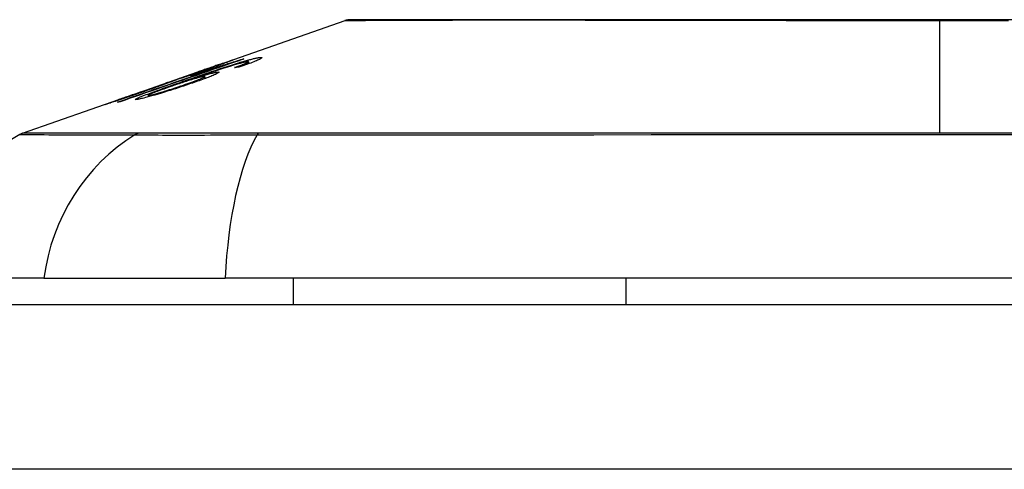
# Model space of a CAD drawing. Header units: inches. Extents: x 17 to 386, y 34 to 183.
# Tile 38 of 139: x 83.897 to 84.488, y 182.51 to 182.78. Entities that reach past the tile are written whole.
import ezdxf

# ---------------------------------------------------------------- set-up
doc = ezdxf.new("R2010")
doc.units = ezdxf.units.IN
doc.header["$MEASUREMENT"] = 0
doc.layers.add('Visible Edges(ANSI)', color=7, linetype='Continuous', lineweight=25)
doc.layers.add('Visible Tangent Edges(ANSI)', color=7, linetype='Continuous', lineweight=25)

msp = doc.modelspace()

# ---------------------------------------------------------------- linework, layer by layer
at = {"layer": 'Visible Edges(ANSI)'}
for p, q in [((84.01401, 182.75209), (84.09221, 182.77946)), ((84.03056, 182.75629), (84.03056, 182.75602)), ((84.03436, 182.75469), (84.03436, 182.75344)), ((83.9687, 182.73624), (84.00382, 182.74853)), ((83.99969, 182.7463), (84.00848, 182.74938)), ((84.00424, 182.74867), (84.00424, 182.74866)), ((84.00848, 182.74938), (84.00848, 182.74896)), ((84.01361, 182.75054), (84.01361, 182.75017)), ((84.01719, 182.7531), (84.01719, 182.75282)), ((84.03258, 182.75368), (84.03258, 182.7528)), ((83.98477, 182.74181), (83.99287, 182.74463)), ((83.99281, 182.74461), (83.99281, 182.74438)), ((84.00111, 182.74454), (84.00111, 182.74418)), ((84.00805, 182.74572), (84.00805, 182.74451)), ((83.98612, 182.74222), (83.98612, 182.74194)), ((83.89867, 182.71173), (83.96051, 182.73337)), ((83.95584, 182.73164), (83.95584, 182.73142)), ((83.96828, 182.73609), (83.96828, 182.73608)), ((83.97408, 182.7345), (83.97408, 182.73358)), ((83.91154, 182.62482), (83.83878, 182.62482)), ((83.91154, 182.62482), (84.02033, 182.62482)), ((84.8777, 182.62482), (84.02033, 182.62482)), ((84.06122, 182.60907), (84.06122, 182.62482)), ((84.26093, 182.60907), (84.26093, 182.62482)), ((16.99502, 182.60907), (88.60002, 182.60907))]:
    msp.add_line(p, q, dxfattribs=at)
at = {"layer": 'Visible Edges(ANSI)', "flags": 128}
for points in [[(84.50152, 182.77975), (84.48421, 182.77974), (84.46683, 182.77974), (84.44946, 182.77974), (84.43208, 182.77974), (84.41467, 182.77974), (84.39731, 182.77975), (84.38005, 182.77976), (84.36295, 182.77977), (84.34609, 182.77978), (84.32951, 182.7798), (84.31328, 182.77981), (84.29737, 182.77983), (84.28176, 182.77984), (84.26652, 182.77986), (84.25171, 182.77988), (84.23737, 182.77989), (84.22357, 182.77991), (84.21035, 182.77992), (84.19775, 182.77993), (84.18577, 182.77992), (84.17442, 182.77991), (84.16373, 182.77989), (84.15374, 182.77988), (84.14442, 182.77986), (84.13581, 182.77984), (84.12794, 182.77983), (84.12085, 182.77981), (84.11456, 182.7798), (84.10909, 182.77978), (84.10446, 182.77977), (84.10065, 182.77976), (84.09768, 182.77975), (84.09554, 182.77974), (84.09425, 182.77974), (84.09382, 182.77974)], [(84.03152, 182.75636), (84.02844, 182.75529), (84.02536, 182.75423), (84.02227, 182.75316), (84.01918, 182.75209), (84.01608, 182.75102), (84.01297, 182.74995), (84.00987, 182.74887), (84.00676, 182.7478), (84.00364, 182.74672), (84.00053, 182.74564), (83.99742, 182.74456), (83.9943, 182.74349), (83.99119, 182.74241), (83.98808, 182.74133), (83.98497, 182.74025), (83.98187, 182.73918), (83.97877, 182.73811), (83.97567, 182.73703), (83.97258, 182.73596), (83.96949, 182.73489), (83.96642, 182.73383), (83.96335, 182.73276), (83.96028, 182.7317), (83.95723, 182.73064)], [(84.00424, 182.74867), (84.00594, 182.74927), (84.00762, 182.74986), (84.00929, 182.75044), (84.01091, 182.75101), (84.0125, 182.75157), (84.01404, 182.75211), (84.01547, 182.75261), (84.01673, 182.75304), (84.01781, 182.75342), (84.01875, 182.75375), (84.01955, 182.75403), (84.02027, 182.75428), (84.02094, 182.75451), (84.02156, 182.75472), (84.02213, 182.75491), (84.02264, 182.75509), (84.02309, 182.75524), (84.02348, 182.75537), (84.02382, 182.75548), (84.0241, 182.75557), (84.02432, 182.75564), (84.0245, 182.75569), (84.02463, 182.75572), (84.0247, 182.75573)], [(84.0247, 182.75573), (84.02473, 182.75573), (84.02466, 182.75568), (84.02448, 182.7556), (84.0242, 182.75548), (84.02381, 182.75532), (84.02332, 182.75512), (84.02272, 182.75489), (84.02204, 182.75462), (84.02126, 182.75433), (84.02038, 182.754), (84.01941, 182.75363), (84.01836, 182.75325), (84.0173, 182.75286), (84.01623, 182.75247), (84.01519, 182.75209), (84.01418, 182.75173), (84.01323, 182.75139), (84.01228, 182.75105), (84.01132, 182.75071), (84.01035, 182.75037), (84.00936, 182.75002), (84.00835, 182.74966), (84.00734, 182.74931), (84.00631, 182.74895)], [(84.00848, 182.74938), (84.00951, 182.74969), (84.01054, 182.75), (84.01157, 182.75032), (84.01259, 182.75063), (84.0136, 182.75094), (84.0146, 182.75125), (84.01559, 182.75156), (84.01657, 182.75186), (84.01752, 182.75216), (84.01846, 182.75245), (84.01937, 182.75273), (84.02026, 182.75301), (84.02113, 182.75328), (84.02196, 182.75354), (84.02277, 182.7538), (84.02358, 182.75405), (84.0244, 182.75431), (84.02525, 182.75458), (84.0261, 182.75485), (84.02697, 182.75513), (84.02786, 182.75542), (84.02875, 182.7557), (84.02965, 182.75599), (84.03056, 182.75629)], [(84.02779, 182.75385), (84.02859, 182.7541), (84.02938, 182.75434), (84.03016, 182.75457), (84.03092, 182.75479), (84.03166, 182.75501), (84.03239, 182.75522), (84.0331, 182.75542), (84.03379, 182.75562), (84.03445, 182.7558), (84.03509, 182.75597), (84.0357, 182.75613), (84.03629, 182.75628), (84.03686, 182.75642), (84.0374, 182.75655), (84.03791, 182.75667), (84.03839, 182.75678), (84.03884, 182.75688), (84.03926, 182.75696), (84.03966, 182.75704), (84.04002, 182.7571), (84.04036, 182.75716), (84.04068, 182.7572), (84.04097, 182.75723), (84.04123, 182.75726)], [(84.04123, 182.75726), (84.04157, 182.75728), (84.04186, 182.75728), (84.04207, 182.75726), (84.04222, 182.75721), (84.04228, 182.75713), (84.04226, 182.75703), (84.04216, 182.7569), (84.04197, 182.75675), (84.04169, 182.75656), (84.04133, 182.75635), (84.04088, 182.75612), (84.04034, 182.75586), (84.03973, 182.75558), (84.03905, 182.75529), (84.03829, 182.75497), (84.03747, 182.75464), (84.03658, 182.75429), (84.03564, 182.75392), (84.03465, 182.75355), (84.03361, 182.75317), (84.03254, 182.75278), (84.03144, 182.75239), (84.0303, 182.75198), (84.02914, 182.75158)], [(84.03382, 182.75476), (84.03372, 182.75475), (84.03361, 182.75474), (84.0335, 182.75472), (84.03338, 182.75471), (84.03324, 182.75468), (84.03311, 182.75466), (84.03296, 182.75463), (84.03281, 182.7546), (84.03264, 182.75457), (84.03247, 182.75453), (84.03229, 182.7545), (84.03211, 182.75445), (84.03191, 182.75441), (84.03171, 182.75436), (84.0315, 182.75431), (84.03129, 182.75426), (84.03107, 182.7542), (84.03084, 182.75414), (84.0306, 182.75408), (84.03036, 182.75402), (84.03011, 182.75395), (84.02986, 182.75388), (84.0296, 182.75381), (84.02933, 182.75373)], [(84.03056, 182.75629), (84.0306, 182.75629), (84.03064, 182.7563), (84.03068, 182.7563), (84.03072, 182.7563), (84.03076, 182.75631), (84.0308, 182.75631), (84.03084, 182.75631), (84.03088, 182.75631), (84.03092, 182.75632), (84.03096, 182.75632), (84.031, 182.75632), (84.03104, 182.75633), (84.03108, 182.75633), (84.03112, 182.75633), (84.03116, 182.75633), (84.0312, 182.75634), (84.03124, 182.75634), (84.03128, 182.75634), (84.03132, 182.75634), (84.03136, 182.75635), (84.0314, 182.75635), (84.03144, 182.75635), (84.03148, 182.75635), (84.03152, 182.75636)], [(84.03258, 182.75368), (84.03279, 182.75378), (84.03299, 182.75387), (84.03318, 182.75396), (84.03336, 182.75404), (84.03352, 182.75412), (84.03367, 182.7542), (84.03381, 182.75427), (84.03393, 182.75433), (84.03403, 182.7544), (84.03413, 182.75446), (84.0342, 182.75451), (84.03426, 182.75456), (84.03431, 182.7546), (84.03434, 182.75464), (84.03436, 182.75467), (84.03436, 182.7547), (84.03434, 182.75473), (84.03431, 182.75475), (84.03426, 182.75476), (84.0342, 182.75477), (84.03413, 182.75478), (84.03404, 182.75478), (84.03394, 182.75477), (84.03382, 182.75476)], [(83.95574, 182.73043), (83.95813, 182.73126), (83.96053, 182.73209), (83.96293, 182.73293), (83.96534, 182.73376), (83.96774, 182.7346), (83.97015, 182.73544), (83.97257, 182.73628), (83.97498, 182.73712), (83.9774, 182.73796), (83.97981, 182.7388), (83.98223, 182.73964), (83.98465, 182.74048), (83.98707, 182.74132), (83.98949, 182.74216), (83.99191, 182.743), (83.99432, 182.74384), (83.99674, 182.74468), (83.99916, 182.74552), (84.00157, 182.74636), (84.00399, 182.7472), (84.0064, 182.74804), (84.0088, 182.74887), (84.01121, 182.74971), (84.01361, 182.75054)], [(84.00631, 182.74895), (84.00562, 182.74871), (84.00493, 182.74847), (84.00424, 182.74823), (84.00356, 182.748), (84.00287, 182.74776), (84.00219, 182.74753), (84.00152, 182.7473), (84.00086, 182.74707), (84.0002, 182.74685), (83.99955, 182.74663), (83.99889, 182.7464), (83.99822, 182.74617), (83.99752, 182.74594), (83.99681, 182.7457), (83.99609, 182.74546), (83.99536, 182.74522), (83.99465, 182.74498), (83.99396, 182.74475), (83.99331, 182.74454), (83.99271, 182.74434), (83.99214, 182.74416), (83.9916, 182.74398), (83.9911, 182.74382), (83.99064, 182.74367)], [(83.99282, 182.74461), (83.99332, 182.74475), (83.99448, 182.74511), (83.9962, 182.74568), (83.9976, 182.74614), (83.99813, 182.74632), (83.99848, 182.74644), (83.99884, 182.74656), (83.99922, 182.74669), (83.9996, 182.74681), (83.99999, 182.74695), (84.00039, 182.74708), (84.00079, 182.74722), (84.00121, 182.74737), (84.00164, 182.74751), (84.00207, 182.74766), (84.0025, 182.74781), (84.00294, 182.74796), (84.00338, 182.74811), (84.00382, 182.74826), (84.00426, 182.74842), (84.0047, 182.74857), (84.00515, 182.74873), (84.00559, 182.74888), (84.00604, 182.74904)], [(83.99518, 182.74295), (83.9966, 182.74344), (83.99802, 182.74393), (83.99944, 182.74443), (84.00087, 182.74492), (84.00229, 182.74541), (84.00372, 182.7459), (84.00514, 182.74639), (84.00656, 182.74688), (84.00797, 182.74736), (84.00938, 182.74784), (84.01077, 182.74831), (84.01216, 182.74878), (84.01354, 182.74924), (84.0149, 182.7497), (84.01625, 182.75015), (84.01758, 182.75059), (84.0189, 182.75102), (84.02019, 182.75144), (84.02149, 182.75186), (84.02278, 182.75228), (84.02405, 182.75269), (84.02532, 182.75309), (84.02656, 182.75348), (84.02779, 182.75385)], [(84.01575, 182.7485), (84.01635, 182.74853), (84.01662, 182.74845), (84.01654, 182.74825), (84.0161, 182.74793), (84.01536, 182.74753), (84.01449, 182.74712), (84.01367, 182.74675), (84.01302, 182.74647), (84.01237, 182.7462), (84.01168, 182.74591), (84.01095, 182.74562), (84.01018, 182.74532), (84.00936, 182.74501), (84.00851, 182.74468), (84.00761, 182.74435), (84.00669, 182.74401), (84.00574, 182.74367), (84.00476, 182.74332), (84.00377, 182.74297), (84.00275, 182.74261), (84.00171, 182.74225), (84.00066, 182.74189), (83.99959, 182.74153), (83.99851, 182.74116)], [(84.01361, 182.75054), (84.01309, 182.75038), (84.01257, 182.75022), (84.01205, 182.75006), (84.01154, 182.7499), (84.01104, 182.74975), (84.01054, 182.74959), (84.01005, 182.74944), (84.00956, 182.74929), (84.00908, 182.74915), (84.00861, 182.749), (84.00815, 182.74886), (84.00769, 182.74872), (84.00724, 182.74858), (84.0068, 182.74845), (84.0063, 182.7483), (84.00571, 182.74812), (84.00505, 182.74792), (84.00433, 182.7477), (84.00357, 182.74747), (84.00278, 182.74723), (84.00198, 182.74699), (84.00119, 182.74675), (84.00042, 182.74652), (83.99969, 182.7463)], [(84.02933, 182.75373), (84.0274, 182.75318), (84.02534, 182.75257), (84.02317, 182.7519), (84.02095, 182.7512), (84.01887, 182.75054), (84.01706, 182.74995), (84.0156, 182.74947), (84.01456, 182.74912), (84.01373, 182.74884), (84.0129, 182.74856), (84.01205, 182.74828), (84.0112, 182.74799), (84.01034, 182.7477), (84.00949, 182.74741), (84.00863, 182.74712), (84.00777, 182.74683), (84.00691, 182.74653), (84.00606, 182.74624), (84.00521, 182.74595), (84.00437, 182.74566), (84.00354, 182.74538), (84.00272, 182.74509), (84.00191, 182.74481), (84.00111, 182.74454)], [(84.00111, 182.74454), (84.00184, 182.74477), (84.00257, 182.745), (84.00329, 182.74522), (84.004, 182.74544), (84.0047, 182.74565), (84.0054, 182.74586), (84.00608, 182.74607), (84.00675, 182.74627), (84.00741, 182.74646), (84.00808, 182.74666), (84.00875, 182.74685), (84.00942, 182.74704), (84.01008, 182.74722), (84.01074, 182.7474), (84.0114, 182.74757), (84.01204, 182.74774), (84.01265, 182.74789), (84.01322, 182.74802), (84.01375, 182.74814), (84.01424, 182.74825), (84.01468, 182.74834), (84.01509, 182.74841), (84.01544, 182.74846), (84.01575, 182.7485)], [(84.01717, 182.7531), (84.01706, 182.75307), (84.01684, 182.75301), (84.0165, 182.7529), (84.01604, 182.75275), (84.01545, 182.75255), (84.0148, 182.75233), (84.01415, 182.75211), (84.01355, 182.7519), (84.01301, 182.75172), (84.01245, 182.75152), (84.01186, 182.75132), (84.01126, 182.75111), (84.01063, 182.75089), (84.00999, 182.75067), (84.00933, 182.75044), (84.00866, 182.75021), (84.00797, 182.74997), (84.00728, 182.74972), (84.00657, 182.74948), (84.00586, 182.74923), (84.00515, 182.74898), (84.00444, 182.74873), (84.00372, 182.74848), (84.00301, 182.74823)], [(84.00301, 182.74823), (84.00306, 182.74825), (84.00311, 182.74827), (84.00316, 182.74829), (84.00321, 182.74831), (84.00327, 182.74833), (84.00332, 182.74835), (84.00337, 182.74837), (84.00342, 182.74838), (84.00347, 182.7484), (84.00352, 182.74842), (84.00357, 182.74844), (84.00362, 182.74846), (84.00368, 182.74848), (84.00373, 182.74849), (84.00378, 182.74851), (84.00383, 182.74853), (84.00388, 182.74855), (84.00393, 182.74857), (84.00398, 182.74858), (84.00403, 182.7486), (84.00408, 182.74862), (84.00414, 182.74864), (84.00419, 182.74865), (84.00424, 182.74867)], [(84.00604, 182.74904), (84.00681, 182.74931), (84.00757, 182.74957), (84.00832, 182.74984), (84.00907, 182.7501), (84.0098, 182.75036), (84.01051, 182.75061), (84.0112, 182.75086), (84.01186, 182.7511), (84.0125, 182.75133), (84.01311, 182.75155), (84.0137, 182.75176), (84.01425, 182.75196), (84.01477, 182.75215), (84.01524, 182.75232), (84.01566, 182.75248), (84.01603, 182.75262), (84.01634, 182.75274), (84.01661, 182.75284), (84.01683, 182.75293), (84.01699, 182.753), (84.0171, 182.75305), (84.01717, 182.75308), (84.01719, 182.7531), (84.01717, 182.7531)], [(84.0259, 182.75117), (84.02622, 182.75128), (84.02653, 182.75139), (84.02684, 182.7515), (84.02715, 182.75161), (84.02747, 182.75173), (84.02778, 182.75184), (84.02809, 182.75195), (84.02839, 182.75207), (84.0287, 182.75218), (84.029, 182.75229), (84.0293, 182.7524), (84.02959, 182.75251), (84.02987, 182.75262), (84.03015, 182.75272), (84.03043, 182.75283), (84.03069, 182.75293), (84.03096, 182.75303), (84.03121, 182.75313), (84.03146, 182.75323), (84.03171, 182.75332), (84.03194, 182.75342), (84.03217, 182.75351), (84.03238, 182.7536), (84.03258, 182.75368)], [(84.02914, 182.75158), (84.029, 182.75156), (84.02887, 182.75155), (84.02874, 182.75153), (84.0286, 182.75151), (84.02847, 182.7515), (84.02833, 182.75148), (84.0282, 182.75146), (84.02806, 182.75145), (84.02793, 182.75143), (84.02779, 182.75141), (84.02766, 182.7514), (84.02752, 182.75138), (84.02739, 182.75136), (84.02725, 182.75134), (84.02712, 182.75133), (84.02698, 182.75131), (84.02685, 182.75129), (84.02671, 182.75127), (84.02658, 182.75126), (84.02644, 182.75124), (84.02631, 182.75122), (84.02617, 182.7512), (84.02604, 182.75118), (84.0259, 182.75117)], [(83.96742, 182.73199), (83.96635, 182.73196), (83.96701, 182.7325), (83.96937, 182.73356), (83.97183, 182.73455), (83.97287, 182.73495), (83.97382, 182.73531), (83.97482, 182.73568), (83.97586, 182.73607), (83.97694, 182.73646), (83.97803, 182.73687), (83.97915, 182.73727), (83.98029, 182.73768), (83.98145, 182.7381), (83.98264, 182.73853), (83.98385, 182.73896), (83.98508, 182.7394), (83.98632, 182.73984), (83.98758, 182.74028), (83.98885, 182.74073), (83.99012, 182.74118), (83.99139, 182.74162), (83.99266, 182.74207), (83.99392, 182.74251), (83.99518, 182.74295)], [(83.99064, 182.74367), (83.99048, 182.74361), (83.9903, 182.74353), (83.99009, 182.74344), (83.98985, 182.74335), (83.98958, 182.74324), (83.98928, 182.74313), (83.98894, 182.743), (83.98858, 182.74286), (83.98818, 182.74271), (83.98775, 182.74255), (83.9873, 182.74238), (83.98681, 182.7422), (83.9863, 182.74201), (83.98573, 182.7418), (83.985, 182.74153), (83.98411, 182.74121), (83.98305, 182.74083), (83.98181, 182.74038), (83.9804, 182.73988), (83.97894, 182.73936), (83.97745, 182.73884), (83.97593, 182.7383), (83.97439, 182.73776), (83.97284, 182.73722)], [(84.00743, 182.74577), (84.00697, 182.7457), (84.00638, 182.74559), (84.00568, 182.74543), (84.00486, 182.74523), (84.00392, 182.74498), (84.00291, 182.7447), (84.00191, 182.74441), (84.00097, 182.74413), (84.00013, 182.74388), (83.99935, 182.74365), (83.99856, 182.7434), (83.99776, 182.74315), (83.99695, 182.7429), (83.99612, 182.74263), (83.99528, 182.74236), (83.99443, 182.74208), (83.99358, 182.7418), (83.99273, 182.74152), (83.99188, 182.74124), (83.99104, 182.74096), (83.9902, 182.74067), (83.98936, 182.74039), (83.98853, 182.7401), (83.98771, 182.73982)], [(83.99287, 182.74463), (83.99286, 182.74463), (83.99286, 182.74463), (83.99285, 182.74463), (83.99285, 182.74463), (83.99285, 182.74462), (83.99284, 182.74462), (83.99284, 182.74462), (83.99284, 182.74462), (83.99283, 182.74462), (83.99283, 182.74462), (83.99283, 182.74461), (83.99282, 182.74461), (83.99282, 182.74461), (83.99282, 182.74461), (83.99282, 182.74461), (83.99282, 182.74461), (83.99282, 182.74461), (83.99281, 182.74461), (83.99281, 182.74461), (83.99281, 182.74461), (83.99282, 182.74461), (83.99282, 182.74461), (83.99282, 182.74461), (83.99282, 182.74461)], [(83.99535, 182.74072), (83.99659, 182.74115), (83.99783, 182.74157), (83.99903, 182.74199), (84.00021, 182.74241), (84.00133, 182.74281), (84.0024, 182.7432), (84.00341, 182.74358), (84.00435, 182.74394), (84.00518, 182.74427), (84.00586, 182.74455), (84.0064, 182.74478), (84.00681, 182.74497), (84.00714, 182.74513), (84.00742, 182.74526), (84.00765, 182.74539), (84.00783, 182.7455), (84.00795, 182.74559), (84.00803, 182.74566), (84.00805, 182.74572), (84.00802, 182.74576), (84.00794, 182.74579), (84.00781, 182.7458), (84.00764, 182.74579), (84.00743, 182.74577)], [(83.97284, 182.73722), (83.97082, 182.73652), (83.96881, 182.73582), (83.96681, 182.73513), (83.96484, 182.73446), (83.96295, 182.73382), (83.96111, 182.73319), (83.95937, 182.7326), (83.9578, 182.73208), (83.95643, 182.73162), (83.95526, 182.73123), (83.95429, 182.73091), (83.95345, 182.73063), (83.95267, 182.73037), (83.95195, 182.73014), (83.95129, 182.72992), (83.95069, 182.72973), (83.95016, 182.72956), (83.94969, 182.72941), (83.9493, 182.72929), (83.94897, 182.72919), (83.9487, 182.72911), (83.94849, 182.72905), (83.94835, 182.72901), (83.94826, 182.72899)], [(83.96991, 182.73665), (83.96881, 182.73626), (83.96772, 182.73588), (83.96663, 182.7355), (83.96556, 182.73512), (83.96451, 182.73475), (83.96348, 182.73439), (83.96249, 182.73404), (83.96153, 182.7337), (83.96061, 182.73338), (83.95975, 182.73308), (83.95901, 182.73281), (83.9584, 182.73259), (83.95789, 182.73241), (83.95748, 182.73227), (83.95713, 182.73214), (83.95682, 182.73203), (83.95656, 182.73193), (83.95633, 182.73185), (83.95615, 182.73178), (83.95601, 182.73172), (83.95591, 182.73168), (83.95586, 182.73166), (83.95584, 182.73164), (83.95586, 182.73164)], [(83.95586, 182.73164), (83.95595, 182.73167), (83.95613, 182.73172), (83.9564, 182.7318), (83.95676, 182.73192), (83.9572, 182.73206), (83.95774, 182.73223), (83.95836, 182.73244), (83.95904, 182.73267), (83.95976, 182.73291), (83.96048, 182.73315), (83.9612, 182.73339), (83.96192, 182.73363), (83.96267, 182.73389), (83.96345, 182.73415), (83.96426, 182.73443), (83.96509, 182.73471), (83.96594, 182.73501), (83.96682, 182.73531), (83.9677, 182.73561), (83.96859, 182.73592), (83.96949, 182.73623), (83.9704, 182.73654), (83.97131, 182.73686), (83.97222, 182.73718)], [(83.99851, 182.74116), (83.99693, 182.74063), (83.99534, 182.7401), (83.99373, 182.73957), (83.99211, 182.73904), (83.99048, 182.73852), (83.98885, 182.738), (83.98723, 182.73749), (83.98561, 182.73698), (83.98392, 182.73646), (83.98207, 182.7359), (83.98009, 182.7353), (83.97804, 182.7347), (83.97617, 182.73416), (83.97462, 182.73373), (83.97339, 182.73339), (83.97243, 182.73313), (83.97158, 182.73291), (83.97079, 182.73271), (83.97007, 182.73254), (83.96941, 182.73238), (83.96881, 182.73225), (83.96828, 182.73214), (83.96782, 182.73205), (83.96742, 182.73199)], [(83.96828, 182.73609), (83.96835, 182.73611), (83.96841, 182.73613), (83.96848, 182.73616), (83.96855, 182.73618), (83.96862, 182.73621), (83.96868, 182.73623), (83.96875, 182.73625), (83.96882, 182.73628), (83.96889, 182.7363), (83.96896, 182.73632), (83.96902, 182.73635), (83.96909, 182.73637), (83.96916, 182.73639), (83.96923, 182.73642), (83.96929, 182.73644), (83.96936, 182.73646), (83.96943, 182.73649), (83.9695, 182.73651), (83.96957, 182.73653), (83.96963, 182.73656), (83.9697, 182.73658), (83.96977, 182.7366), (83.96984, 182.73662), (83.96991, 182.73665)], [(83.97222, 182.73718), (83.97307, 182.73747), (83.97391, 182.73777), (83.97475, 182.73806), (83.97557, 182.73835), (83.97639, 182.73864), (83.97719, 182.73892), (83.97798, 182.7392), (83.97875, 182.73948), (83.97948, 182.73974), (83.98019, 182.74), (83.98087, 182.74024), (83.98153, 182.74048), (83.98215, 182.7407), (83.98276, 182.74092), (83.98337, 182.74115), (83.98396, 182.74137), (83.98451, 182.74157), (83.985, 182.74176), (83.98539, 182.74191), (83.9857, 182.74203), (83.98592, 182.74212), (83.98606, 182.74218), (83.98612, 182.74221), (83.9861, 182.74222)], [(83.98771, 182.73982), (83.98661, 182.73943), (83.98553, 182.73905), (83.98447, 182.73868), (83.98344, 182.73831), (83.98243, 182.73794), (83.98143, 182.73758), (83.98046, 182.73722), (83.97952, 182.73687), (83.97864, 182.73654), (83.97782, 182.73622), (83.97706, 182.73593), (83.97638, 182.73565), (83.97578, 182.7354), (83.97526, 182.73518), (83.97485, 182.73499), (83.97454, 182.73483), (83.97432, 182.73471), (83.97418, 182.73461), (83.9741, 182.73454), (83.97408, 182.73449), (83.97412, 182.73445), (83.97423, 182.73444), (83.97439, 182.73445), (83.97461, 182.73447)], [(83.97461, 182.73447), (83.97484, 182.73451), (83.97512, 182.73456), (83.97543, 182.73463), (83.97579, 182.73471), (83.97619, 182.7348), (83.97663, 182.73491), (83.97711, 182.73504), (83.97762, 182.73517), (83.97817, 182.73532), (83.97874, 182.73548), (83.97935, 182.73565), (83.97997, 182.73583), (83.98061, 182.73602), (83.98128, 182.73621), (83.98197, 182.73641), (83.98284, 182.73668), (83.98396, 182.73702), (83.98532, 182.73744), (83.98692, 182.73794), (83.98862, 182.73849), (83.99032, 182.73904), (83.99202, 182.7396), (83.99369, 182.74016), (83.99535, 182.74072)], [(83.9861, 182.74222), (83.98608, 182.74221), (83.98606, 182.74221), (83.98604, 182.7422), (83.98601, 182.7422), (83.98597, 182.74219), (83.98594, 182.74218), (83.9859, 182.74216), (83.98585, 182.74215), (83.9858, 182.74214), (83.98575, 182.74212), (83.98569, 182.7421), (83.98563, 182.74209), (83.98557, 182.74207), (83.98551, 182.74205), (83.98544, 182.74203), (83.98537, 182.742), (83.9853, 182.74198), (83.98523, 182.74196), (83.98516, 182.74193), (83.98508, 182.74191), (83.98501, 182.74188), (83.98493, 182.74186), (83.98485, 182.74183), (83.98477, 182.74181)], [(83.94826, 182.72899), (83.94823, 182.72899), (83.94836, 182.72905), (83.94865, 182.72917), (83.94913, 182.72935), (83.94979, 182.72959), (83.9506, 182.72988), (83.95147, 182.73019), (83.95236, 182.73051), (83.9532, 182.7308), (83.95399, 182.73108), (83.95481, 182.73137), (83.95566, 182.73167), (83.95656, 182.73198), (83.95749, 182.73231), (83.95846, 182.73265), (83.95948, 182.73301), (83.96051, 182.73337), (83.96157, 182.73374), (83.96265, 182.73412), (83.96374, 182.7345), (83.96486, 182.73489), (83.96598, 182.73528), (83.96712, 182.73568), (83.96828, 182.73609)], [(83.95723, 182.73064), (83.95717, 182.73063), (83.95711, 182.73063), (83.95704, 182.73062), (83.95698, 182.73061), (83.95692, 182.7306), (83.95686, 182.73059), (83.95679, 182.73058), (83.95673, 182.73057), (83.95667, 182.73056), (83.95661, 182.73056), (83.95655, 182.73055), (83.95648, 182.73054), (83.95642, 182.73053), (83.95636, 182.73052), (83.9563, 182.73051), (83.95624, 182.7305), (83.95617, 182.73049), (83.95611, 182.73048), (83.95605, 182.73047), (83.95599, 182.73046), (83.95592, 182.73045), (83.95586, 182.73044), (83.9558, 182.73043), (83.95574, 182.73043)]]:
    msp.add_lwpolyline(points, dxfattribs=at)
at = {"layer": 'Visible Edges(ANSI)'}
for centre, radius, start, end in [((84.09383, 182.77482), 0.00492, 90.17314, 109.29005), ((83.95576, 182.6085), 0.11811, 119.81689, 172.0587), ((83.90192, 182.70244), 0.00984, 109.29005, 119.81689)]:
    msp.add_arc(centre, radius, start, end, dxfattribs=at)
at = {"layer": 'Visible Tangent Edges(ANSI)'}
for p, q in [((84.44902, 182.77974), (84.44902, 182.77946)), ((84.44902, 182.71173), (84.44902, 182.77946)), ((84.0247, 182.75573), (84.0247, 182.7557)), ((84.04123, 182.75726), (84.04123, 182.7563)), ((84.00604, 182.74904), (84.00604, 182.74886)), ((84.01575, 182.7485), (84.01575, 182.74773)), ((84.02779, 182.75385), (84.02779, 182.7533)), ((83.99282, 182.74461), (83.99282, 182.74438)), ((83.99518, 182.74295), (83.99518, 182.74233)), ((83.97222, 182.73718), (83.97222, 182.73701)), ((83.99535, 182.74072), (83.99535, 182.7401)), ((83.95586, 182.73164), (83.95586, 182.73143)), ((83.97461, 182.73447), (83.97461, 182.73372)), ((83.96846, 182.71176), (83.96829, 182.71176)), ((84.04068, 182.71176), (84.04021, 182.71176)), ((88.60002, 182.51007), (16.99502, 182.51007))]:
    msp.add_line(p, q, dxfattribs=at)
at = {"layer": 'Visible Tangent Edges(ANSI)', "flags": 128}
for points in [[(84.09223, 182.77946), (84.09238, 182.77946), (84.09283, 182.77947), (84.09358, 182.77947), (84.09464, 182.77948), (84.09599, 182.77948), (84.09765, 182.77949), (84.09961, 182.7795), (84.10186, 182.77951), (84.10441, 182.77953), (84.10724, 182.77954), (84.11036, 182.77955), (84.11377, 182.77957), (84.11746, 182.77958), (84.12144, 182.7796), (84.12568, 182.77962), (84.13021, 182.77963), (84.13501, 182.77965), (84.14007, 182.77967), (84.14538, 182.77968), (84.15094, 182.7797), (84.15674, 182.77972), (84.16278, 182.77974), (84.16905, 182.77975), (84.17556, 182.77977)], [(84.17556, 182.77977), (84.17725, 182.77977), (84.17896, 182.77977), (84.18068, 182.77978), (84.18242, 182.77978), (84.18418, 182.77978), (84.18594, 182.77979), (84.18772, 182.77979), (84.18952, 182.77979), (84.19133, 182.77979), (84.19315, 182.77979), (84.19499, 182.77979), (84.19684, 182.77979), (84.19871, 182.77979), (84.20059, 182.77979), (84.20248, 182.77979), (84.20439, 182.77979), (84.20631, 182.77979), (84.20825, 182.77979), (84.21019, 182.77978), (84.21216, 182.77978), (84.21413, 182.77978), (84.21612, 182.77977), (84.21813, 182.77977), (84.22014, 182.77977)], [(84.22014, 182.77977), (84.22817, 182.77975), (84.2364, 182.77973), (84.24481, 182.77972), (84.25341, 182.7797), (84.26216, 182.77968), (84.27107, 182.77967), (84.28013, 182.77965), (84.28931, 182.77963), (84.29861, 182.77962), (84.30804, 182.7796), (84.31758, 182.77958), (84.32724, 182.77957), (84.337, 182.77955), (84.34686, 182.77954), (84.35682, 182.77953), (84.36687, 182.77951), (84.377, 182.7795), (84.3872, 182.77949), (84.39746, 182.77948), (84.40775, 182.77948), (84.41806, 182.77947), (84.42839, 182.77947), (84.43871, 182.77946), (84.44902, 182.77946)], [(84.44902, 182.77946), (84.45935, 182.77946), (84.46969, 182.77947), (84.48003, 182.77947), (84.49036, 182.77948)], [(83.89703, 182.71097), (83.89715, 182.71097), (83.89751, 182.71097), (83.89812, 182.71097), (83.89897, 182.71097), (83.90006, 182.71096), (83.90139, 182.71096), (83.90297, 182.71095), (83.90478, 182.71095), (83.90684, 182.71094), (83.90913, 182.71093), (83.91167, 182.71092), (83.91444, 182.71091), (83.91746, 182.7109), (83.92071, 182.71089), (83.9242, 182.71088), (83.92793, 182.71087), (83.93189, 182.71086), (83.93609, 182.71085), (83.94053, 182.71084), (83.9452, 182.71082), (83.9501, 182.71081), (83.95523, 182.7108), (83.96061, 182.71079), (83.9662, 182.71077)], [(83.96829, 182.71176), (83.96266, 182.71176), (83.95728, 182.71176), (83.95212, 182.71176), (83.94719, 182.71176), (83.9425, 182.71176), (83.93804, 182.71175), (83.93381, 182.71175), (83.92982, 182.71175), (83.92607, 182.71175), (83.92256, 182.71175), (83.91928, 182.71174), (83.91624, 182.71174), (83.91345, 182.71174), (83.91089, 182.71174), (83.90857, 182.71174), (83.9065, 182.71173), (83.90467, 182.71173), (83.90308, 182.71173), (83.90173, 182.71173), (83.90063, 182.71173), (83.89977, 182.71173), (83.89916, 182.71173), (83.89879, 182.71173), (83.89867, 182.71173)], [(83.9662, 182.71077), (83.96773, 182.71076), (83.96942, 182.71075), (83.97127, 182.71074), (83.97327, 182.71073), (83.97542, 182.71073), (83.97772, 182.71072), (83.98016, 182.71072), (83.98274, 182.71071), (83.98545, 182.71071), (83.9883, 182.71071), (83.99127, 182.71071), (83.99437, 182.71071), (83.99759, 182.71071), (84.00092, 182.71071), (84.00436, 182.71071), (84.00791, 182.71071), (84.01156, 182.71072), (84.0153, 182.71072), (84.01913, 182.71073), (84.02305, 182.71073), (84.02704, 182.71074), (84.0311, 182.71075), (84.03524, 182.71076), (84.03943, 182.71077)], [(84.04021, 182.71176), (84.03611, 182.71176), (84.03208, 182.71176), (84.02812, 182.71176), (84.02422, 182.71176), (84.0204, 182.71176), (84.01667, 182.71176), (84.01302, 182.71176), (84.00946, 182.71176), (84.00599, 182.71176), (84.00263, 182.71176), (83.99938, 182.71176), (83.99623, 182.71176), (83.9932, 182.71176), (83.99029, 182.71176), (83.9875, 182.71176), (83.98484, 182.71176), (83.98231, 182.71176), (83.9799, 182.71176), (83.97764, 182.71176), (83.97551, 182.71176), (83.97353, 182.71176), (83.97169, 182.71176), (83.97, 182.71176), (83.96846, 182.71176)], [(84.03943, 182.71077), (84.07234, 182.7108), (84.10561, 182.71082), (84.13919, 182.71085), (84.17306, 182.71087), (84.20717, 182.71089), (84.24149, 182.71091), (84.27597, 182.71093), (84.31057, 182.71095), (84.34525, 182.71096), (84.37997, 182.71097), (84.41467, 182.71097), (84.44936, 182.71097), (84.48405, 182.71097), (84.51875, 182.71097)], [(84.44902, 182.71173), (84.43173, 182.71173), (84.41444, 182.71173), (84.39714, 182.71173), (84.37985, 182.71173), (84.36255, 182.71173), (84.34525, 182.71173), (84.32796, 182.71173), (84.31069, 182.71173), (84.29344, 182.71174), (84.27621, 182.71174), (84.25902, 182.71174), (84.24187, 182.71174), (84.22475, 182.71174), (84.20768, 182.71175), (84.19067, 182.71175), (84.17371, 182.71175), (84.15681, 182.71175), (84.13999, 182.71175), (84.12323, 182.71176), (84.10655, 182.71176), (84.08995, 182.71176), (84.07344, 182.71176), (84.0571, 182.71176), (84.04068, 182.71176)], [(84.50095, 182.71173), (84.48363, 182.71173), (84.46633, 182.71173), (84.44902, 182.71173)]]:
    msp.add_lwpolyline(points, dxfattribs=at)
at = {"layer": 'Visible Tangent Edges(ANSI)'}
for centre, major_axis, ratio, start_param, end_param in [((84.02197, 182.6085), (0, 0.11811), 0.943995, 0.523835, 1.432195), ((83.97084, 182.70225), (0.00008, 0.00984), 0.945463, 0.267645, 0.531352), ((84.05893, 182.6085), (0, 0.11811), 0.32996, 0.523835, 1.432195), ((84.04106, 182.70225), (-0.00003, 0.00984), 0.32572, 0.259229, 0.522936)]:
    msp.add_ellipse(centre, major_axis=major_axis, ratio=ratio, start_param=start_param, end_param=end_param, dxfattribs=at)

doc.saveas('drawing.dxf')
